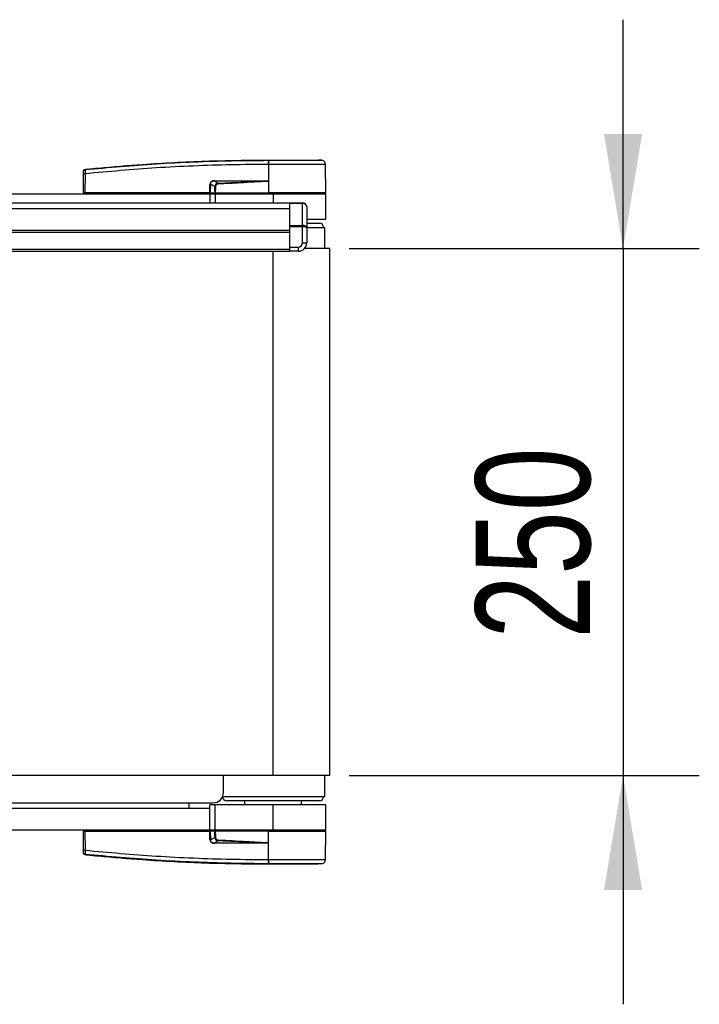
# Model space of a CAD drawing. Header units: millimetres. Extents: x 0 to 420, y 0 to 297.
# Tile 19 of 104: x 216 to 234, y 93 to 119. Entities that reach past the tile are written whole.
import ezdxf

# ---------------------------------------------------------------- set-up
doc = ezdxf.new("R2010")
doc.units = ezdxf.units.MM
doc.layers.add('QUOTE', color=174, linetype='Continuous')
doc.styles.add('SLDTEXTSTYLE3', font='TXT', dxfattribs={"width": 0.75})
doc.dimstyles.new('SLDDIMSTYLE1', dxfattribs={"dimtxt": 3, "dimasz": 3, "dimexe": 0, "dimexo": 0.0625, "dimgap": 0.75, "dimtad": 1, "dimlfac": 18.095709, "dimrnd": 1e-09, "dimzin": 12, "dimdsep": 46, "dimtxsty": 'SLDTEXTSTYLE3', "dimsah": 1, "dimcen": 0.09, "dimadec": 0, "dimazin": 3, "dimtfac": 1, "dimtdec": 3, "dimtmove": 0, "dimatfit": 0, "dimfxl": 0, "dimfrac": 2, "dimtolj": 1, "dimtzin": 12, "dimarcsym": 0})

# ---------------------------------------------------------------- blocks, each defined once
blk = doc.blocks.new('_D_2')
at = {"layer": 'QUOTE'}
for p, q in [((231.943, 112.748), (231.943, 118.748)), ((224.766, 112.748), (233.943, 112.748)), ((231.943, 112.748), (231.943, 98.932)), ((224.766, 98.932), (233.943, 98.932)), ((231.943, 98.932), (231.943, 92.932))]:
    blk.add_line(p, q, dxfattribs=at)
for points in [[(231.943, 112.748), (232.443, 115.748), (231.443, 115.748)], [(231.943, 98.932), (231.443, 95.932), (232.443, 95.932)]]:
    blk.add_solid(points, dxfattribs=at)
at = {"layer": 'QUOTE', "insert": (228.076, 102.515), "char_height": 3, "attachment_point": 1, "rotation": 90, "style": 'SLDTEXTSTYLE3'}
blk.add_mtext('250', dxfattribs=at)

msp = doc.modelspace()

# ---------------------------------------------------------------- linework, layer by layer
at = {"color": 7, "linetype": 'Continuous', "lineweight": 25}
for p, q in [((222.65033, 114.95235), (222.64136, 114.95235)), ((222.65033, 114.95235), (222.64978, 114.2123)), ((222.65041, 115.06885), (222.65049, 115.06885)), ((224.04187, 115.06125), (223.94574, 115.06885)), ((224.14714, 114.2123), (224.14069, 114.95231)), ((217.79253, 114.2123), (217.79685, 114.70712)), ((217.83734, 114.70712), (217.83302, 114.2123)), ((217.83721, 114.82421), (217.83718, 114.8242)), ((221.11093, 114.2123), (221.1118, 114.43537)), ((221.12213, 114.43537), (221.12126, 114.2123)), ((221.23871, 114.37477), (221.12213, 114.43537)), ((221.23241, 114.51152), (221.32957, 114.46102)), ((222.52927, 114.51152), (221.23241, 114.51152)), ((221.23312, 114.52581), (222.52997, 114.52581)), ((222.64684, 114.51916), (222.64687, 114.51609)), ((222.64687, 114.51609), (222.64952, 114.2123)), ((212.54242, 114.18467), (221.10799, 114.18467)), ((217.79253, 114.2123), (217.83302, 114.2123)), ((217.81944, 114.2123), (217.81992, 114.18467)), ((221.11093, 114.2123), (217.83302, 114.2123)), ((217.83506, 114.2123), (217.8351, 114.18467)), ((221.10799, 114.18467), (221.10799, 113.94761)), ((221.10799, 114.18467), (221.24615, 114.18467)), ((221.12126, 114.2123), (221.11093, 114.2123)), ((221.1131, 114.2123), (221.11314, 114.18467)), ((221.12126, 114.2123), (221.24446, 114.2123)), ((221.14035, 114.2123), (221.14069, 114.18467)), ((221.24615, 114.18467), (221.24615, 113.94761)), ((221.24615, 114.18467), (222.76584, 114.18467)), ((221.24869, 114.2123), (222.64952, 114.2123)), ((221.25736, 114.2123), (221.25756, 114.18467)), ((222.64978, 114.2123), (222.64952, 114.2123)), ((224.14714, 114.2123), (222.64978, 114.2123)), ((222.65091, 114.2123), (222.65093, 114.18467)), ((222.76584, 114.18467), (224.14739, 114.18467)), ((222.76584, 114.18467), (222.76584, 113.94761)), ((224.11975, 114.18467), (224.12024, 114.2123)), ((224.14739, 113.52152), (224.14739, 114.18467)), ((202.57743, 113.94761), (223.20794, 113.94761)), ((223.20794, 113.94761), (223.53951, 113.94761)), ((223.20794, 113.93143), (223.20794, 113.94761)), ((223.53951, 113.93143), (223.20794, 113.93143)), ((223.20794, 113.35592), (223.20794, 113.93143)), ((223.53951, 113.94761), (223.53951, 113.93143)), ((223.53951, 113.35592), (223.53951, 113.93143)), ((57.42278, 113.79628), (223.20794, 113.79628)), ((223.65003, 113.83709), (223.65003, 113.29395)), ((223.20794, 113.35592), (223.53951, 113.35592)), ((223.20794, 113.31684), (223.20794, 113.35592)), ((223.53951, 113.35592), (223.53951, 113.31684)), ((223.65003, 113.52152), (224.14739, 113.52152)), ((223.65003, 113.411), (223.9816, 113.411)), ((57.42278, 113.22921), (223.20794, 113.22921)), ((57.42278, 113.17395), (223.20794, 113.17395)), ((223.53951, 113.31684), (223.20794, 113.31684)), ((223.20794, 112.78712), (223.20794, 113.31684)), ((223.20794, 112.73185), (223.20794, 113.17395)), ((223.53951, 112.89764), (223.53951, 113.31684)), ((223.65003, 113.30048), (224.11975, 113.30048)), ((223.65003, 113.29395), (223.65003, 112.89764)), ((224.12385, 112.74786), (224.11975, 113.30048)), ((223.53951, 112.89764), (223.65003, 112.89764)), ((57.42278, 112.73185), (223.20794, 112.73185)), ((57.42278, 112.67659), (223.20794, 112.67659)), ((222.76584, 98.93243), (222.76584, 112.67659)), ((223.20794, 112.78712), (223.42898, 112.78712)), ((223.20794, 112.67659), (223.20794, 112.73185)), ((223.42898, 112.67659), (223.20794, 112.67659)), ((223.42898, 112.78712), (223.42898, 112.67659)), ((224.25791, 112.74786), (223.59155, 112.74786)), ((224.25791, 98.93243), (224.25791, 112.74786)), ((222.76584, 98.93243), (56.98068, 98.93243)), ((221.46719, 98.49034), (221.46719, 98.93243)), ((224.25791, 98.93243), (222.76584, 98.93243)), ((224.11975, 98.37981), (224.12385, 98.93243)), ((221.44412, 98.37981), (224.11975, 98.37981)), ((139.818, 98.21403), (221.19088, 98.21403)), ((220.55537, 98.21403), (220.55537, 98.07587)), ((221.10799, 98.07587), (221.10799, 98.15877)), ((221.24615, 98.15877), (221.10799, 98.15877)), ((221.24615, 97.49563), (221.24615, 98.15877)), ((222.76584, 98.15877), (221.24615, 98.15877)), ((223.9816, 98.26929), (221.55008, 98.26929)), ((222.01981, 98.26929), (222.01981, 98.15877)), ((222.76584, 97.49563), (222.76584, 98.15877)), ((224.14739, 98.15877), (222.76584, 98.15877)), ((223.51188, 98.15877), (223.51188, 98.26929)), ((224.14739, 97.49563), (224.14739, 98.15877)), ((212.54242, 98.07587), (221.10799, 98.07587)), ((221.10799, 97.49563), (221.10799, 98.07587)), ((221.10799, 97.49563), (212.54242, 97.49563)), ((217.79685, 96.97317), (217.79253, 97.468)), ((217.83302, 97.468), (217.79253, 97.468)), ((217.81944, 97.468), (217.81992, 97.49563)), ((217.83302, 97.468), (217.83734, 96.97317)), ((217.83302, 97.468), (221.11093, 97.468)), ((217.83506, 97.468), (217.8351, 97.49563)), ((221.24615, 97.49563), (221.10799, 97.49563)), ((221.1118, 97.24492), (221.11093, 97.468)), ((221.11093, 97.468), (221.12126, 97.468)), ((221.1131, 97.468), (221.11314, 97.49563)), ((221.12126, 97.468), (221.12213, 97.24492)), ((221.24446, 97.468), (221.12126, 97.468)), ((221.14035, 97.468), (221.14069, 97.49563)), ((222.76584, 97.49563), (221.24615, 97.49563)), ((222.64952, 97.468), (221.24869, 97.468)), ((221.25736, 97.468), (221.25756, 97.49563)), ((222.64687, 97.1642), (222.64952, 97.468)), ((222.64952, 97.468), (222.64978, 97.468)), ((222.65033, 96.72794), (222.64978, 97.468)), ((222.64978, 97.468), (224.14714, 97.468)), ((222.65091, 97.468), (222.65093, 97.49563)), ((224.14739, 97.49563), (222.76584, 97.49563)), ((224.12024, 97.468), (224.11975, 97.49563)), ((224.14069, 96.72798), (224.14714, 97.468)), ((221.12213, 97.24492), (221.23871, 97.30552)), ((221.32957, 97.21927), (221.23241, 97.16877)), ((221.23241, 97.16877), (222.52927, 97.16877)), ((222.52997, 97.15448), (221.23312, 97.15448)), ((222.64687, 97.1642), (222.64684, 97.16113)), ((217.83718, 96.85609), (217.83721, 96.85609)), ((222.64136, 96.72795), (222.65033, 96.72794)), ((222.65041, 96.61144), (222.65049, 96.61144)), ((224.04187, 96.61904), (223.94574, 96.61144))]:
    msp.add_line(p, q, dxfattribs=at)
at = {"color": 7, "linetype": 'Continuous', "lineweight": 25, "flags": 128}
for points in [[(222.52927, 114.51152), (222.59512, 114.51408), (222.64687, 114.51609)], [(221.33071, 97.24308), (221.33054, 97.23948), (221.33037, 97.23593), (221.33021, 97.23252), (221.33005, 97.22929), (221.32991, 97.2263), (221.32978, 97.22361), (221.32966, 97.22125), (221.32957, 97.21927)], [(222.64687, 97.1642), (222.58101, 97.16676), (222.52927, 97.16877)]]:
    msp.add_lwpolyline(points, dxfattribs=at)
at = {"color": 7, "linetype": 'Continuous', "lineweight": 25}
for centre, radius, start, end in [((223.05649, 114.97569), 0.41578, 168.120168, 183.219012), ((224.89154, 114.80572), 2.25645, 173.303191, 173.496611), ((223.0655, 114.97541), 0.41582, 168.081743, 183.180073), ((224.03017, 114.95135), 0.11052, 0.500011, 83.923128), ((217.81709, 113.48368), 1.2236, 89.051899, 90.948101), ((217.84149, 114.7719), 0.04407, 96.104195, 179.384141), ((221.11697, 115.84289), 1.40752, 269.78976, 270.21024), ((221.11864, 114.52431), 0.11449, 353.585658, 0.74759), ((183.16088, 112.61629), 38.21324, 2.731259, 2.766996), ((222.41549, 114.52431), 0.11449, 353.585658, 0.74759), ((223.53951, 113.83709), 0.11052, 0, 90), ((223.9816, 113.30048), 0.11052, 0, 90), ((223.42898, 112.89764), 0.11052, 270, 0), ((223.42898, 112.89764), 0.22105, 270, 0), ((221.19088, 98.49034), 0.27631, 270, 0), ((221.55008, 98.37981), 0.11052, 184.740024, 270), ((223.9816, 98.37981), 0.11052, 270, 0), ((221.11697, 95.8374), 1.40752, 89.78976, 90.21024), ((221.11864, 97.15598), 0.11449, 359.25241, 6.414342), ((222.41549, 97.15598), 0.11449, 359.25241, 6.414342), ((217.81709, 98.19661), 1.2236, 269.051899, 270.948101), ((217.84149, 96.90839), 0.04407, 180.615859, 263.895805), ((223.05648, 96.70462), 0.41578, 176.784062, 191.882918), ((224.89155, 96.87458), 2.25646, 186.503389, 186.696809), ((223.0655, 96.70488), 0.41582, 176.819927, 191.918257), ((224.03017, 96.72894), 0.11052, 276.076872, 359.499989)]:
    msp.add_arc(centre, radius, start, end, dxfattribs=at)
for centre, major_axis, ratio, start_param, end_param in [((221.30789, 114.37905), (0.1879, -0.09242), 0.60672542, 2.25200573, 3.42889257), ((221.3065, 114.37919), (0.17777, -0.08799), 0.5569608, 2.25321842, 3.43010526), ((221.37537, 114.34339), (0.12662, -0.06737), 0.77058227, 2.30113884, 3.47802567), ((221.37537, 114.34363), (0.11053, -0.05842), 0.66301777, 2.29905058, 3.47593741), ((223.53951, 113.83709), (0.11052, 0), 0.85355339, 0, 1.57079633), ((223.53951, 113.29395), (0.11052, 0), 0.56066017, 0, 1.57079633), ((223.53951, 113.29395), (0.11052, 0), 0.20710678, 0, 1.57079633), ((221.30789, 97.30124), (0.1879, 0.09242), 0.60672542, 2.85429274, 4.03117958), ((221.3065, 97.3011), (0.17777, 0.08799), 0.5569608, 2.85308004, 4.02996688), ((221.37537, 97.3369), (0.12662, 0.06737), 0.77058227, 2.80515963, 3.98204647), ((221.37537, 97.33666), (0.11053, 0.05842), 0.66301777, 2.80724789, 3.98413473)]:
    msp.add_ellipse(centre, major_axis=major_axis, ratio=ratio, start_param=start_param, end_param=end_param, dxfattribs=at)
for points, knots in [([(217.8368, 114.81572), (218.4591, 114.87252), (219.40757, 114.95907), (220.68561, 115.02273), (221.66779, 115.05647), (222.32155, 115.05644), (222.64961, 115.06129), (222.64961, 115.06129)], [0, 0, 0, 0, 0.38876695, 0.59252789, 0.79628932, 0.99999932, 1, 1, 1, 1]), ([(217.83721, 114.82421), (217.85578, 114.82609), (217.97034, 114.83772), (218.47301, 114.88678), (219.50579, 114.97115), (220.99586, 115.05223), (222.09867, 115.06331), (222.65041, 115.06885)], [0, 0, 0, 0, 0.01170126, 0.07220884, 0.31419353, 0.65688711, 1, 1, 1, 1]), ([(222.64136, 114.95235), (222.31475, 114.95031), (221.66153, 114.94624), (220.682, 114.91426), (219.40602, 114.85014), (218.45894, 114.76379), (217.83734, 114.70712)], [0, 0, 0, 0, 0.20362021, 0.40724063, 0.61094774, 1, 1, 1, 1]), ([(222.64961, 115.06129), (222.64961, 115.06129), (222.65263, 115.06129), (222.65564, 115.06129), (222.65865, 115.06129)], [0, 0, 0, 0, 0.00036549, 1, 1, 1, 1]), ([(224.14069, 114.95231), (224.13702, 114.95233), (224.12957, 114.95235), (224.06963, 114.95236), (223.97479, 114.9523), (223.84589, 114.95233), (223.68523, 114.95235), (223.49999, 114.95227), (223.29213, 114.95236), (223.07801, 114.95233), (222.86119, 114.95232), (222.72116, 114.95234), (222.65033, 114.95235)], [0, 0, 0, 0, 0.10046502, 0.20384345, 0.30430944, 0.40768894, 0.50815524, 0.61153497, 0.71200234, 0.81538328, 0.9066108, 1, 1, 1, 1]), ([(222.65049, 115.06885), (222.73253, 115.06885), (222.89687, 115.06885), (223.13895, 115.06885), (223.36397, 115.06885), (223.56406, 115.06885), (223.72886, 115.06885), (223.85182, 115.06885), (223.93128, 115.06885), (223.94093, 115.06885), (223.94574, 115.06885)], [0, 0, 0, 0, 0.12488045, 0.25013958, 0.37464939, 0.49981249, 0.62476421, 0.74955772, 0.87492377, 1, 1, 1, 1]), ([(222.65865, 115.06129), (222.72362, 115.06128), (222.85355, 115.06125), (223.05384, 115.06127), (223.25321, 115.06127), (223.44556, 115.06122), (223.61819, 115.06127), (223.76708, 115.06127), (223.88716, 115.06126), (223.97532, 115.06131), (224.03115, 115.06124), (224.0383, 115.06125), (224.04187, 115.06125)], [0, 0, 0, 0, 0.09230362, 0.18460708, 0.28653845, 0.3884688, 0.49039805, 0.59232883, 0.69424704, 0.79616636, 0.8980845, 1, 1, 1, 1]), ([(217.79685, 114.70712), (217.79687, 114.70975), (217.79696, 114.71976), (217.79711, 114.73675), (217.79726, 114.75483), (217.79738, 114.76804), (217.7974, 114.77093), (217.79742, 114.77237)], [0, 0, 0, 0, 0.08210774, 0.31165455, 0.54070711, 0.77036972, 1, 1, 1, 1]), ([(217.79742, 114.77237), (217.79744, 114.77556), (217.79748, 114.77988), (217.79749, 114.78046), (217.79749, 114.78061)], [0, 0, 0, 0, 0.73657409, 1, 1, 1, 1]), ([(217.79749, 114.78061), (217.79755, 114.78214), (217.79782, 114.78871), (217.80122, 114.80003), (217.8101, 114.81228), (217.82249, 114.82122), (217.83228, 114.82321), (217.83718, 114.8242)], [0, 0, 0, 0, 0.07160669, 0.30681144, 0.53787451, 0.76893725, 1, 1, 1, 1]), ([(217.8368, 114.81572), (217.83649, 114.81329), (217.83586, 114.80841), (217.83561, 114.78639), (217.83594, 114.75634), (217.83664, 114.72811), (217.83719, 114.71149), (217.83734, 114.70712)], [0, 0, 0, 0, 0.22968814, 0.45959689, 0.68877935, 0.91808895, 1, 1, 1, 1]), ([(217.83718, 114.8242), (217.83715, 114.82404), (217.83704, 114.82344), (217.8369, 114.819), (217.8368, 114.81572)], [0, 0, 0, 0, 0.263884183, 1, 1, 1, 1]), ([(221.23871, 114.37477), (221.24195, 114.37478), (221.24774, 114.3748), (221.25504, 114.37478), (221.25825, 114.37477)], [0, 0, 0, 0, 0.56, 1, 1, 1, 1]), ([(221.24446, 114.2123), (221.24269, 114.2426), (221.23952, 114.29666), (221.23896, 114.35093), (221.23871, 114.37477)], [0, 0, 0, 0, 0.56058603, 1, 1, 1, 1]), ([(221.25825, 114.37477), (221.2574, 114.34442), (221.25588, 114.29016), (221.25089, 114.23611), (221.24869, 114.2123)], [0, 0, 0, 0, 0.55939227, 1, 1, 1, 1]), ([(221.32957, 114.46102), (221.55349, 114.47113), (221.95335, 114.4892), (222.35329, 114.5047), (222.52927, 114.51152)], [0, 0, 0, 0, 0.55997408, 1, 1, 1, 1]), ([(222.64687, 114.51609), (222.40128, 114.49969), (221.96273, 114.47041), (221.52382, 114.44735), (221.33071, 114.43721)], [0, 0, 0, 0, 0.56002694, 1, 1, 1, 1]), ([(222.52997, 114.52581), (222.54127, 114.5257), (222.57472, 114.52537), (222.61406, 114.52549), (222.64135, 114.52022), (222.64684, 114.51916)], [0, 0, 0, 0, 0.28926734, 0.85682964, 1, 1, 1, 1]), ([(221.24446, 114.2123), (221.24484, 114.2123), (221.24573, 114.2123), (221.24724, 114.2123), (221.2483, 114.2123), (221.24869, 114.2123)], [0, 0, 0, 0, 0.31939567, 0.74819126, 1, 1, 1, 1]), ([(221.23871, 97.30552), (221.23912, 97.33587), (221.23986, 97.39013), (221.24306, 97.44418), (221.24446, 97.468)], [0, 0, 0, 0, 0.55939227, 1, 1, 1, 1]), ([(221.24869, 97.468), (221.2482, 97.468), (221.24703, 97.468), (221.24555, 97.468), (221.24476, 97.468), (221.24446, 97.468)], [0, 0, 0, 0, 0.31939567, 0.74819126, 1, 1, 1, 1]), ([(221.24869, 97.468), (221.25147, 97.43769), (221.25642, 97.38363), (221.25769, 97.32937), (221.25825, 97.30552)], [0, 0, 0, 0, 0.56058603, 1, 1, 1, 1]), ([(221.25825, 97.30552), (221.25414, 97.30551), (221.24681, 97.30549), (221.24119, 97.30551), (221.23871, 97.30552)], [0, 0, 0, 0, 0.56, 1, 1, 1, 1]), ([(222.52927, 97.16877), (222.30529, 97.17746), (221.90536, 97.19298), (221.5055, 97.21124), (221.32957, 97.21927)], [0, 0, 0, 0, 0.56002522, 1, 1, 1, 1]), ([(221.33071, 97.24308), (221.57648, 97.2299), (222.01536, 97.20637), (222.4539, 97.17708), (222.64687, 97.1642)], [0, 0, 0, 0, 0.55997278, 1, 1, 1, 1]), ([(222.64684, 97.16113), (222.6461, 97.16091), (222.64418, 97.16036), (222.64047, 97.15959), (222.63487, 97.15869), (222.62651, 97.1577), (222.61406, 97.15664), (222.59549, 97.1556), (222.56682, 97.15466), (222.54401, 97.15455), (222.52997, 97.15448)], [0, 0, 0, 0, 0.0199034, 0.05101553, 0.09695623, 0.16503878, 0.26617597, 0.41665359, 0.64077612, 1, 1, 1, 1]), ([(217.79742, 96.90792), (217.79741, 96.90825), (217.7974, 96.90955), (217.79734, 96.91622), (217.79721, 96.93102), (217.79704, 96.95079), (217.79691, 96.96571), (217.79685, 96.97317)], [0, 0, 0, 0, 0.07774703, 0.30683638, 0.53695653, 0.76850921, 1, 1, 1, 1]), ([(217.79749, 96.89968), (217.79749, 96.89983), (217.79748, 96.90041), (217.79744, 96.90473), (217.79742, 96.90792)], [0, 0, 0, 0, 0.26342591, 1, 1, 1, 1]), ([(217.83718, 96.85609), (217.83228, 96.85708), (217.82249, 96.85907), (217.8101, 96.86801), (217.80122, 96.88026), (217.79782, 96.89158), (217.79755, 96.89815), (217.79749, 96.89968)], [0, 0, 0, 0, 0.23106275, 0.46212549, 0.69318856, 0.92839331, 1, 1, 1, 1]), ([(217.83734, 96.97317), (217.83695, 96.96079), (217.83617, 96.93599), (217.83566, 96.90315), (217.83572, 96.87851), (217.83623, 96.86735), (217.83669, 96.86513), (217.8368, 96.86457)], [0, 0, 0, 0, 0.231089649, 0.4626691, 0.693031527, 0.922273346, 1, 1, 1, 1]), ([(222.64961, 96.61901), (222.64961, 96.61901), (222.32225, 96.61919), (221.66747, 96.62598), (220.68569, 96.65699), (219.40752, 96.72152), (218.45909, 96.80789), (217.8368, 96.86457)], [0, 0, 0, 0, 0.00000069, 0.20371068, 0.40747211, 0.61123305, 1, 1, 1, 1]), ([(217.8368, 96.86457), (217.8369, 96.8613), (217.83704, 96.85685), (217.83715, 96.85625), (217.83718, 96.85609)], [0, 0, 0, 0, 0.73611582, 1, 1, 1, 1]), ([(217.83721, 96.85609), (217.85578, 96.8542), (217.97034, 96.84257), (218.47301, 96.79351), (219.50579, 96.70914), (220.99586, 96.62806), (222.09867, 96.61698), (222.65041, 96.61144)], [0, 0, 0, 0, 0.01170126, 0.07220884, 0.31419353, 0.65688711, 1, 1, 1, 1]), ([(217.83734, 96.97317), (218.45894, 96.9165), (219.40588, 96.83016), (220.68186, 96.76604), (221.66139, 96.73405), (222.31475, 96.72998), (222.64136, 96.72795)], [0, 0, 0, 0, 0.389052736, 0.59267292, 0.796380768, 1, 1, 1, 1]), ([(222.65865, 96.619), (222.65564, 96.61898), (222.65263, 96.61896), (222.64961, 96.61901), (222.64961, 96.61901)], [0, 0, 0, 0, 0.99963467, 1, 1, 1, 1]), ([(222.65033, 96.72794), (222.71951, 96.72795), (222.85952, 96.72797), (223.07425, 96.72796), (223.29002, 96.72793), (223.49625, 96.72802), (223.68353, 96.72794), (223.84314, 96.72796), (223.97368, 96.72799), (224.06815, 96.72793), (224.12917, 96.72794), (224.13681, 96.72797), (224.14069, 96.72798)], [0, 0, 0, 0, 0.09123037, 0.18462249, 0.28509302, 0.38847717, 0.48894659, 0.59232958, 0.69279869, 0.79618144, 0.89663467, 1, 1, 1, 1]), ([(222.65049, 96.61144), (222.73253, 96.61144), (222.89687, 96.61144), (223.13895, 96.61144), (223.36397, 96.61144), (223.56406, 96.61144), (223.72886, 96.61144), (223.85182, 96.61144), (223.93128, 96.61144), (223.94093, 96.61144), (223.94574, 96.61144)], [0, 0, 0, 0, 0.12488045, 0.25013958, 0.37464939, 0.49981249, 0.62476421, 0.74955772, 0.87492377, 1, 1, 1, 1]), ([(224.04187, 96.61904), (224.0383, 96.61904), (224.03115, 96.61905), (223.97532, 96.61898), (223.88716, 96.61904), (223.76708, 96.61902), (223.61819, 96.61902), (223.44556, 96.61907), (223.25321, 96.61902), (223.05384, 96.61902), (222.85355, 96.61904), (222.72362, 96.61902), (222.65865, 96.619)], [0, 0, 0, 0, 0.1019155, 0.20383364, 0.30575296, 0.40767117, 0.50960195, 0.6115312, 0.71346155, 0.81539292, 0.90769638, 1, 1, 1, 1])]:
    msp.add_open_spline(points, degree=3, knots=knots, dxfattribs=at)

# ---------------------------------------------------------------- dimensions: what is measured, and where the dimension line sits
at = {"layer": 'QUOTE'}
dim = msp.add_linear_dim(base=(229.56153, 98.93243), p1=(222.76584, 112.74786), p2=(222.76584, 98.93243), angle=90, dimstyle='SLDDIMSTYLE1', dxfattribs=at)
dim.commit()
dim.dimension.update_dxf_attribs({"geometry": '_D_2', "text_midpoint": (229.56153, 105.84015), "dimtype": 160})

doc.saveas('drawing.dxf')
